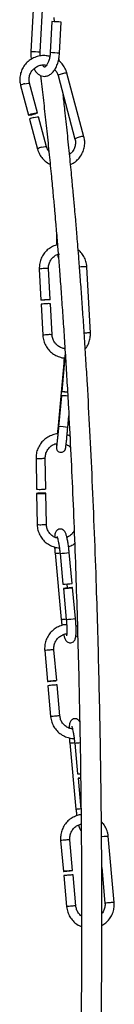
# Model space of a CAD drawing. Header units: millimetres. Extents: x 439 to 897, y 326 to 622.
# Tile 20 of 23: x 852.37 to 855.03, y 404.09 to 431.84. Entities that reach past the tile are written whole.
import ezdxf

# ---------------------------------------------------------------- set-up
doc = ezdxf.new("R2010")
doc.units = ezdxf.units.MM

msp = doc.modelspace()

# ---------------------------------------------------------------- linework, layer by layer
at = {"color": 7, "linetype": 'Continuous', "lineweight": 25}
for p, q in [((852.783, 432.805), (852.685, 430.937)), ((852.945, 430.924), (853.043, 432.791)), ((853.275, 431.787), (853.229, 430.912)), ((853.352, 431.783), (853.338, 431.904)), ((853.489, 430.898), (853.535, 431.774)), ((853.484, 430.667), (853.473, 430.767)), ((853.448, 430.265), (853.924, 428.476)), ((854.175, 428.543), (853.699, 430.332)), ((852.395, 429.984), (852.617, 429.148)), ((852.869, 429.215), (852.646, 430.05)), ((852.648, 429.033), (852.871, 428.194)), ((853.122, 428.261), (852.899, 429.1)), ((853.402, 425.843), (853.405, 425.674)), ((853.227, 423.954), (853.18, 424.825)), ((854.357, 423.009), (854.258, 424.873)), ((852.921, 424.811), (852.967, 423.94)), ((852.973, 423.82), (853.02, 422.946)), ((853.279, 422.96), (853.233, 423.834)), ((853.606, 422.158), (853.439, 420.299)), ((853.63, 422.227), (853.552, 421.359)), ((853.541, 421.239), (853.463, 420.368)), ((853.722, 420.345), (853.751, 420.672)), ((852.828, 419.482), (852.843, 418.609)), ((853.103, 418.614), (853.088, 419.486)), ((852.845, 418.49), (852.861, 417.614)), ((853.121, 417.619), (853.105, 418.494)), ((853.363, 416.802), (853.539, 414.941)), ((853.503, 416.8), (853.586, 415.93)), ((853.845, 415.955), (853.762, 416.824)), ((853.717, 415.824), (853.706, 415.94)), ((853.597, 415.811), (853.679, 414.938)), ((853.938, 414.963), (853.856, 415.835)), ((853.992, 414.743), (853.953, 414.759)), ((853.072, 414.062), (853.15, 413.192)), ((853.409, 413.215), (853.331, 414.085)), ((853.161, 413.072), (853.24, 412.199)), ((853.499, 412.223), (853.42, 413.096)), ((853.775, 411.457), (853.951, 409.595)), ((853.916, 411.454), (853.998, 410.585)), ((854.009, 410.465), (854.092, 409.593)), ((853.858, 407.861), (853.78, 408.731)), ((855.026, 406.966), (854.858, 408.828)), ((853.521, 408.708), (853.599, 407.838)), ((854.677, 407.944), (854.767, 406.942)), ((853.61, 407.718), (853.689, 406.845)), ((853.947, 406.869), (853.869, 407.742)), ((854.666, 404.209), (854.666, 404.209))]:
    msp.add_line(p, q, dxfattribs=at)
at = {"color": 8, "linetype": 'Continuous', "lineweight": 25, "flags": 128}
for points in [[(852.515, 430.034), (852.564, 430.046), (852.606, 430.053), (852.635, 430.055), (852.646, 430.05), (852.646, 430.05)], [(852.991, 428.245), (853.04, 428.257), (853.082, 428.264), (853.111, 428.266), (853.122, 428.261), (853.122, 428.261)], [(854.146, 424.874), (854.096, 424.871), (854.052, 424.868)], [(854.245, 423.01), (854.195, 423.007), (854.184, 423.006)], [(854.743, 408.818), (854.693, 408.813), (854.67, 408.811)]]:
    msp.add_lwpolyline(points, dxfattribs=at)
at = {"color": 7, "linetype": 'Continuous', "lineweight": 25, "flags": 128}
for points in [[(852.737, 429.199), (852.786, 429.21), (852.828, 429.217), (852.857, 429.219), (852.869, 429.215), (852.861, 429.206), (852.836, 429.193), (852.796, 429.178), (852.749, 429.164), (852.7, 429.152), (852.658, 429.145), (852.629, 429.144), (852.617, 429.148), (852.625, 429.157), (852.65, 429.17), (852.69, 429.185), (852.737, 429.199)], [(852.768, 429.084), (852.816, 429.095), (852.858, 429.103), (852.887, 429.104), (852.899, 429.1), (852.899, 429.1)], [(853.115, 423.955), (853.163, 423.956), (853.201, 423.956), (853.222, 423.955), (853.225, 423.952), (853.208, 423.949), (853.175, 423.945), (853.129, 423.941), (853.078, 423.939), (853.03, 423.937), (852.993, 423.937), (852.971, 423.938), (852.968, 423.941), (852.985, 423.944), (853.019, 423.948), (853.065, 423.952), (853.115, 423.955)], [(853.715, 421.336), (853.678, 421.339), (853.629, 421.344), (853.588, 421.349), (853.56, 421.355), (853.552, 421.359), (853.563, 421.361), (853.592, 421.361), (853.634, 421.359), (853.684, 421.355), (853.715, 421.352)], [(852.987, 418.486), (853.036, 418.487), (853.075, 418.49), (853.099, 418.492), (853.105, 418.495), (853.091, 418.497), (853.059, 418.498), (853.014, 418.498), (852.964, 418.498), (852.915, 418.496), (852.876, 418.494), (852.851, 418.491), (852.846, 418.489), (852.86, 418.487), (852.892, 418.486), (852.937, 418.485), (852.987, 418.486)], [(853.855, 415.836), (853.839, 415.835), (853.805, 415.832), (853.76, 415.828), (853.71, 415.823), (853.662, 415.819), (853.624, 415.815), (853.601, 415.812), (853.598, 415.811), (853.614, 415.812), (853.647, 415.814), (853.693, 415.818), (853.743, 415.823), (853.791, 415.828), (853.829, 415.832), (853.851, 415.834), (853.855, 415.836)], [(853.295, 413.205), (853.343, 413.209), (853.381, 413.213), (853.404, 413.215), (853.408, 413.215), (853.393, 413.214), (853.36, 413.211), (853.315, 413.207), (853.265, 413.202), (853.217, 413.198), (853.178, 413.194), (853.155, 413.192), (853.151, 413.192), (853.167, 413.193), (853.199, 413.196), (853.244, 413.2), (853.295, 413.205)], [(854.082, 410.474), (854.074, 410.473), (854.036, 410.469), (854.014, 410.466), (854.011, 410.465), (854.027, 410.466), (854.06, 410.468), (854.082, 410.47)], [(853.743, 407.851), (853.791, 407.855), (853.83, 407.859), (853.853, 407.861), (853.857, 407.861), (853.842, 407.86), (853.809, 407.857), (853.764, 407.853), (853.714, 407.848), (853.666, 407.844), (853.627, 407.84), (853.604, 407.838), (853.6, 407.838), (853.615, 407.839), (853.648, 407.842), (853.693, 407.846), (853.743, 407.851)]]:
    msp.add_lwpolyline(points, dxfattribs=at)
at = {"color": 7, "linetype": 'Continuous', "lineweight": 25}
for centre, radius, start, end in [((852.722, 418.797), 13.002, 86.4183, 87.564), ((852.799, 428.843), 0.243, 97.4186, 128.5651), ((853.114, 423.166), 0.669, 89.3593, 102.1428), ((853.173, 423.404), 0.434, 82.0477, 96.7815), ((853.603, 420.627), 0.616, 78.885, 95.7582), ((852.932, 419.292), 0.688, 262.5752, 274.3803), ((853.005, 419.171), 0.565, 267.9721, 280.0239), ((853.422, 419.038), 3.112, 273.0086, 277.7963), ((856.991, 371.724), 41.525, 95.0916, 95.2915), ((856.07, 382.729), 30.482, 94.9877, 95.2041), ((853.964, 411.618), 1.034, 271.8852, 276.4618), ((857.439, 366.37), 41.525, 95.0916, 95.2915), ((856.519, 377.375), 30.482, 94.9877, 95.2041)]:
    msp.add_arc(centre, radius, start, end, dxfattribs=at)
at = {"color": 8, "linetype": 'Continuous', "lineweight": 25}
for centre, radius, start, end in [((852.139, 418.067), 12.882, 86.4133, 87.5697), ((852.678, 417.96), 12.963, 86.417, 87.5662), ((853.599, 430.075), 0.243, 97.4186, 128.5651), ((853.659, 430.12), 0.216, 79.0851, 114.7709), ((852.546, 429.794), 0.243, 97.4186, 128.5651), ((854.076, 428.285), 0.243, 97.455, 128.4936), ((854.135, 428.331), 0.216, 79.1017, 114.7613), ((853.022, 428.005), 0.243, 97.4267, 128.5492), ((853.061, 424.156), 0.669, 89.3593, 102.1428), ((853.12, 424.394), 0.434, 82.0477, 96.7815), ((854.198, 424.443), 0.434, 82.0399, 96.7862), ((853.16, 422.292), 0.669, 89.3573, 102.1463), ((853.219, 422.531), 0.434, 82.0313, 96.7914), ((854.297, 422.579), 0.434, 82.0399, 96.7862), ((853.619, 422.132), 0.029, 80.5615, 116.1478), ((853.649, 422.187), 0.0436, 74.186, 115.6823), ((853.54, 419.78), 0.593, 72.1871, 97.5015), ((852.917, 420.164), 0.688, 262.5762, 274.3798), ((852.99, 420.043), 0.565, 267.9701, 280.0274), ((852.95, 418.297), 0.688, 262.5752, 274.3803), ((853.022, 418.175), 0.565, 267.9721, 280.0239), ((853.278, 418.718), 1.918, 272.5393, 276.7082), ((853.341, 419.897), 3.101, 272.9979, 277.8028), ((853.454, 416.858), 1.919, 272.5394, 276.7098), ((853.516, 418.047), 3.112, 273.0086, 277.7963), ((856.902, 372.714), 41.525, 95.0916, 95.2915), ((855.981, 383.719), 30.482, 94.9877, 95.2041), ((857.069, 370.856), 41.52, 95.0915, 95.2915), ((856.137, 381.988), 30.35, 94.9872, 95.2045), ((853.69, 413.373), 1.918, 272.5393, 276.7082), ((853.767, 414.203), 2.752, 273.109, 276.2776), ((853.866, 411.512), 1.919, 272.5394, 276.7098), ((856.43, 378.365), 30.482, 94.9877, 95.2041), ((857.507, 378.474), 30.469, 94.9877, 95.2042), ((857.35, 367.36), 41.525, 95.0916, 95.2915), ((857.518, 365.502), 41.52, 95.0915, 95.2915), ((856.586, 376.634), 30.35, 94.9872, 95.2045), ((857.918, 373.064), 34.025, 95.0694, 95.3134), ((857.675, 376.612), 30.469, 94.9877, 95.2042)]:
    msp.add_arc(centre, radius, start, end, dxfattribs=at)
at = {"color": 7, "linetype": 'Continuous', "lineweight": 25}
for points, knots in [([(852.685, 430.937), (852.684, 430.912), (852.681, 430.84), (852.688, 430.77), (852.693, 430.726)], [0, 0, 0, 0, 0.357214, 1, 1, 1, 1]), ([(852.947, 430.817), (852.945, 430.833), (852.942, 430.867), (852.944, 430.903), (852.945, 430.924)], [0, 0, 0, 0, 0.444889, 1, 1, 1, 1]), ([(853.215, 430.804), (853.183, 430.812), (853.103, 430.832), (852.97, 430.828), (852.827, 430.796), (852.694, 430.733), (852.577, 430.643), (852.482, 430.531), (852.414, 430.401), (852.376, 430.26), (852.368, 430.117), (852.386, 430.027), (852.395, 429.984)], [0, 0, 0, 0, 0.071598, 0.175752, 0.279964, 0.38422, 0.488494, 0.59276, 0.696994, 0.801177, 0.9053, 1, 1, 1, 1]), ([(852.772, 430.457), (852.791, 430.423), (852.827, 430.359), (852.901, 430.292), (852.983, 430.251), (853.073, 430.238), (853.162, 430.256), (853.244, 430.302), (853.316, 430.372), (853.38, 430.466), (853.432, 430.584), (853.468, 430.717), (853.484, 430.825), (853.488, 430.884), (853.489, 430.898)], [0, 0, 0, 0, 0.095694, 0.182244, 0.262471, 0.340644, 0.422409, 0.5032, 0.58899, 0.68269, 0.781292, 0.879634, 0.971807, 1, 1, 1, 1]), ([(853.229, 430.912), (853.227, 430.892), (853.223, 430.833), (853.206, 430.739), (853.174, 430.641), (853.135, 430.565), (853.096, 430.519), (853.069, 430.503), (853.064, 430.504), (853.06, 430.503), (853.034, 430.521), (853.017, 430.551), (853.01, 430.563)], [0, 0, 0, 0, 0.057836, 0.169709, 0.280385, 0.388272, 0.492487, 0.594623, 0.700414, 0.832717, 0.930427, 1, 1, 1, 1]), ([(853.699, 430.332), (853.691, 430.359), (853.669, 430.432), (853.607, 430.541), (853.532, 430.635), (853.474, 430.675), (853.457, 430.687)], [0, 0, 0, 0, 0.192106, 0.521866, 0.852008, 1, 1, 1, 1]), ([(852.646, 430.05), (852.643, 430.067), (852.631, 430.12), (852.632, 430.214), (852.664, 430.325), (852.726, 430.422), (852.812, 430.5), (852.916, 430.55), (853.024, 430.573), (853.094, 430.563), (853.126, 430.559)], [0, 0, 0, 0, 0.062353, 0.199407, 0.336737, 0.473882, 0.610792, 0.747487, 0.884045, 1, 1, 1, 1]), ([(853.353, 430.433), (853.373, 430.41), (853.417, 430.36), (853.437, 430.298), (853.448, 430.265)], [0, 0, 0, 0, 0.47037, 1, 1, 1, 1]), ([(852.956, 430.269), (852.969, 430.164), (853.005, 429.85), (853.063, 429.329), (853.132, 428.689), (853.198, 428.052), (853.258, 427.45), (853.307, 426.926), (853.346, 426.496), (853.375, 426.163), (853.399, 425.883), (853.424, 425.584), (853.455, 425.202), (853.492, 424.722), (853.533, 424.172), (853.575, 423.575), (853.617, 422.949), (853.659, 422.295), (853.7, 421.613), (853.748, 420.759), (853.801, 419.717), (853.859, 418.479), (853.911, 417.196), (853.957, 415.914), (853.996, 414.649), (854.029, 413.405), (854.056, 412.163), (854.078, 410.929), (854.094, 409.709), (854.104, 408.532), (854.11, 407.457), (854.111, 406.51), (854.11, 405.693), (854.106, 404.971), (854.102, 404.328), (854.097, 403.722), (854.092, 403.218), (854.088, 402.907), (854.086, 402.801)], [0, 0, 0, 0, 0.012504, 0.03742, 0.063205, 0.089799, 0.114324, 0.13522, 0.151975, 0.164798, 0.174006, 0.184407, 0.199313, 0.217622, 0.238843, 0.260951, 0.283804, 0.307414, 0.331796, 0.356969, 0.398175, 0.441455, 0.486056, 0.531283, 0.574233, 0.617521, 0.661015, 0.704575, 0.74805, 0.791159, 0.831328, 0.864649, 0.894572, 0.92109, 0.944224, 0.9655, 0.9882, 1, 1, 1, 1]), ([(854.635, 401.365), (854.639, 401.6), (854.646, 402.05), (854.655, 402.7), (854.663, 403.305), (854.668, 403.865), (854.673, 404.412), (854.676, 404.983), (854.679, 405.622), (854.681, 406.336), (854.68, 407.209), (854.676, 408.254), (854.667, 409.459), (854.651, 410.717), (854.63, 411.995), (854.602, 413.282), (854.569, 414.572), (854.527, 415.936), (854.475, 417.365), (854.414, 418.835), (854.346, 420.241), (854.285, 421.364), (854.234, 422.226), (854.195, 422.853), (854.155, 423.454), (854.115, 424.031), (854.075, 424.573), (854.039, 425.041), (854.009, 425.424), (853.984, 425.721), (853.963, 425.974), (853.941, 426.233), (853.914, 426.543), (853.878, 426.936), (853.832, 427.426), (853.776, 428.006), (853.711, 428.641), (853.649, 429.219), (853.609, 429.578), (853.593, 429.722)], [0, 0, 0, 0, 0.025206, 0.048269, 0.069874, 0.090195, 0.108452, 0.128625, 0.151378, 0.176724, 0.204664, 0.244023, 0.286993, 0.330702, 0.37453, 0.41831, 0.461892, 0.505134, 0.555769, 0.605555, 0.653245, 0.698291, 0.720874, 0.742782, 0.764025, 0.784615, 0.804568, 0.822721, 0.835868, 0.846863, 0.855766, 0.864221, 0.875907, 0.890861, 0.908931, 0.932198, 0.957983, 0.983183, 1, 1, 1, 1]), ([(853.924, 428.476), (853.928, 428.459), (853.94, 428.406), (853.939, 428.312), (853.906, 428.202), (853.85, 428.108), (853.796, 428.065), (853.771, 428.045)], [0, 0, 0, 0, 0.106454, 0.340443, 0.574904, 0.80905, 1, 1, 1, 1]), ([(853.799, 427.763), (853.824, 427.774), (853.895, 427.804), (853.993, 427.884), (854.088, 427.995), (854.156, 428.125), (854.194, 428.267), (854.203, 428.409), (854.184, 428.499), (854.175, 428.543)], [0, 0, 0, 0, 0.087364, 0.241907, 0.396438, 0.55092, 0.705328, 0.859648, 1, 1, 1, 1]), ([(852.871, 428.194), (852.879, 428.168), (852.902, 428.095), (852.963, 427.984), (853.059, 427.875), (853.149, 427.802), (853.21, 427.777), (853.226, 427.77)], [0, 0, 0, 0, 0.147737, 0.401336, 0.655228, 0.909148, 1, 1, 1, 1]), ([(853.19, 428.129), (853.18, 428.141), (853.148, 428.179), (853.133, 428.228), (853.122, 428.261)], [0, 0, 0, 0, 0.310208, 1, 1, 1, 1]), ([(853.405, 425.674), (853.405, 425.65), (853.406, 425.587), (853.409, 425.527), (853.411, 425.489)], [0, 0, 0, 0, 0.3727, 1, 1, 1, 1]), ([(853.431, 425.494), (853.408, 425.489), (853.338, 425.475), (853.231, 425.419), (853.116, 425.33), (853.024, 425.216), (852.958, 425.086), (852.921, 424.948), (852.921, 424.855), (852.921, 424.811)], [0, 0, 0, 0, 0.074811, 0.231326, 0.38779, 0.544242, 0.700731, 0.857298, 1, 1, 1, 1]), ([(853.18, 424.825), (853.18, 424.842), (853.179, 424.897), (853.2, 424.989), (853.252, 425.091), (853.331, 425.172), (853.417, 425.226), (853.477, 425.238), (853.5, 425.243)], [0, 0, 0, 0, 0.089771, 0.285465, 0.481801, 0.678537, 0.875699, 1, 1, 1, 1]), ([(853.436, 425.227), (853.439, 425.205), (853.444, 425.166), (853.455, 425.137), (853.461, 425.123)], [0, 0, 0, 0, 0.5453604, 1, 1, 1, 1]), ([(854.258, 424.873), (854.255, 424.901), (854.248, 424.978), (854.212, 425.1), (854.14, 425.227), (854.072, 425.314), (854.023, 425.349), (854.014, 425.356)], [0, 0, 0, 0, 0.151901, 0.413843, 0.676213, 0.938658, 1, 1, 1, 1]), ([(853.02, 422.946), (853.022, 422.918), (853.029, 422.842), (853.066, 422.72), (853.136, 422.591), (853.233, 422.48), (853.35, 422.391), (853.484, 422.334), (853.582, 422.306), (853.634, 422.307), (853.637, 422.307)], [0, 0, 0, 0, 0.087222, 0.237631, 0.388286, 0.538983, 0.689673, 0.840314, 0.990872, 1, 1, 1, 1]), ([(853.641, 422.569), (853.635, 422.569), (853.592, 422.57), (853.514, 422.601), (853.417, 422.663), (853.342, 422.751), (853.293, 422.853), (853.284, 422.925), (853.279, 422.96)], [0, 0, 0, 0, 0.0306627, 0.2286512, 0.4262611, 0.6234664, 0.8203535, 1, 1, 1, 1]), ([(854.213, 422.561), (854.225, 422.576), (854.27, 422.627), (854.318, 422.734), (854.356, 422.871), (854.357, 422.964), (854.357, 423.009)], [0, 0, 0, 0, 0.12029, 0.422347, 0.724556, 1, 1, 1, 1]), ([(853.649, 422.449), (853.646, 422.413), (853.64, 422.343), (853.633, 422.265), (853.63, 422.227)], [0, 0, 0, 0, 0.503826, 1, 1, 1, 1]), ([(853.62, 422.308), (853.618, 422.287), (853.613, 422.238), (853.609, 422.187), (853.606, 422.158)], [0, 0, 0, 0, 0.4371574, 1, 1, 1, 1]), ([(853.444, 420.167), (853.443, 420.167), (853.393, 420.168), (853.297, 420.141), (853.162, 420.084), (853.044, 419.996), (852.947, 419.886), (852.876, 419.757), (852.834, 419.62), (852.83, 419.526), (852.828, 419.482)], [0, 0, 0, 0, 0.00323, 0.147293, 0.291384, 0.435516, 0.57969, 0.723902, 0.86814, 1, 1, 1, 1]), ([(853.406, 419.894), (853.404, 419.872), (853.401, 419.824), (853.4, 419.796), (853.4, 419.777), (853.402, 419.763), (853.405, 419.743), (853.416, 419.716), (853.437, 419.686), (853.472, 419.661), (853.517, 419.647), (853.563, 419.651), (853.6, 419.667), (853.626, 419.688), (853.642, 419.71), (853.651, 419.728), (853.656, 419.741), (853.659, 419.751), (853.661, 419.763), (853.664, 419.783), (853.67, 419.826), (853.679, 419.906), (853.69, 420.01), (853.702, 420.129), (853.712, 420.244), (853.719, 420.316), (853.722, 420.345)], [0, 0, 0, 0, 0.076949, 0.164944, 0.190628, 0.205165, 0.218294, 0.238465, 0.261831, 0.289792, 0.320204, 0.352418, 0.377541, 0.398505, 0.416306, 0.430739, 0.441633, 0.452461, 0.469385, 0.512411, 0.596667, 0.687044, 0.77339, 0.859026, 0.944458, 1, 1, 1, 1]), ([(853.463, 420.368), (853.461, 420.345), (853.455, 420.279), (853.444, 420.171), (853.433, 420.051), (853.422, 419.949), (853.413, 419.868), (853.408, 419.828), (853.405, 419.81), (853.406, 419.812), (853.406, 419.812)], [0, 0, 0, 0, 0.085256, 0.248363, 0.41167, 0.574719, 0.737108, 0.897471, 0.973972, 1, 1, 1, 1]), ([(853.439, 420.299), (853.437, 420.277), (853.433, 420.23), (853.429, 420.187), (853.427, 420.164)], [0, 0, 0, 0, 0.492815, 1, 1, 1, 1]), ([(853.78, 420.106), (853.763, 420.116), (853.734, 420.132), (853.7, 420.139), (853.686, 420.141)], [0, 0, 0, 0, 0.578547, 1, 1, 1, 1]), ([(853.088, 419.486), (853.088, 419.504), (853.09, 419.559), (853.114, 419.651), (853.171, 419.752), (853.254, 419.832), (853.338, 419.882), (853.396, 419.893), (853.416, 419.897)], [0, 0, 0, 0, 0.0914085, 0.291325, 0.4916552, 0.6919369, 0.8922353, 1, 1, 1, 1]), ([(853.665, 419.874), (853.673, 419.871), (853.717, 419.857), (853.764, 419.825), (853.792, 419.789), (853.797, 419.782)], [0, 0, 0, 0, 0.152674, 0.852966, 1, 1, 1, 1]), ([(852.861, 417.614), (852.862, 417.586), (852.866, 417.509), (852.899, 417.387), (852.965, 417.256), (853.058, 417.142), (853.173, 417.051), (853.305, 416.989), (853.412, 416.958), (853.473, 416.958), (853.485, 416.958)], [0, 0, 0, 0, 0.0849562, 0.2312105, 0.3776311, 0.5240113, 0.6703504, 0.8166563, 0.9629427, 1, 1, 1, 1]), ([(853.434, 417.228), (853.404, 417.236), (853.337, 417.255), (853.249, 417.32), (853.176, 417.408), (853.13, 417.511), (853.124, 417.584), (853.121, 417.619)], [0, 0, 0, 0, 0.173274, 0.38495, 0.596663, 0.808291, 1, 1, 1, 1]), ([(853.762, 416.824), (853.76, 416.848), (853.753, 416.916), (853.739, 417.027), (853.719, 417.149), (853.697, 417.255), (853.671, 417.345), (853.648, 417.402), (853.606, 417.454), (853.556, 417.482), (853.497, 417.49), (853.443, 417.472), (853.405, 417.44), (853.381, 417.404), (853.366, 417.365), (853.356, 417.32), (853.352, 417.278), (853.351, 417.256)], [0, 0, 0, 0, 0.049553, 0.144429, 0.239831, 0.336351, 0.435852, 0.546662, 0.599638, 0.644218, 0.688902, 0.73539, 0.773942, 0.812508, 0.860889, 0.928649, 1, 1, 1, 1]), ([(853.9, 417.446), (853.887, 417.422), (853.857, 417.364), (853.786, 417.295), (853.724, 417.265), (853.697, 417.251)], [0, 0, 0, 0, 0.282388, 0.678737, 1, 1, 1, 1]), ([(853.418, 417.273), (853.419, 417.271), (853.421, 417.268), (853.432, 417.238), (853.447, 417.182), (853.464, 417.098), (853.481, 416.991), (853.495, 416.888), (853.501, 416.823), (853.503, 416.8)], [0, 0, 0, 0, 0.083559, 0.206707, 0.357652, 0.529083, 0.71081, 0.897041, 1, 1, 1, 1]), ([(853.743, 416.989), (853.787, 417.004), (853.848, 417.026), (853.9, 417.066), (853.914, 417.078)], [0, 0, 0, 0, 0.713096, 1, 1, 1, 1]), ([(853.35, 416.982), (853.352, 416.947), (853.355, 416.888), (853.361, 416.827), (853.363, 416.802)], [0, 0, 0, 0, 0.599685, 1, 1, 1, 1]), ([(853.539, 414.941), (853.541, 414.917), (853.547, 414.859), (853.555, 414.802), (853.559, 414.768)], [0, 0, 0, 0, 0.398841, 1, 1, 1, 1]), ([(853.606, 414.51), (853.613, 414.481), (853.63, 414.418), (853.653, 414.363), (853.695, 414.312), (853.745, 414.283), (853.804, 414.276), (853.858, 414.293), (853.896, 414.325), (853.92, 414.361), (853.936, 414.4), (853.947, 414.453), (853.954, 414.528), (853.957, 414.634), (853.954, 414.755), (853.947, 414.869), (853.94, 414.938), (853.938, 414.963)], [0, 0, 0, 0, 0.092539, 0.200486, 0.252092, 0.295521, 0.33905, 0.384337, 0.421892, 0.459462, 0.506592, 0.572601, 0.66997, 0.760869, 0.856295, 0.949613, 1, 1, 1, 1]), ([(853.679, 414.938), (853.681, 414.916), (853.687, 414.852), (853.693, 414.749), (853.696, 414.638), (853.694, 414.552), (853.69, 414.498), (853.685, 414.474), (853.685, 414.475), (853.686, 414.476)], [0, 0, 0, 0, 0.100653, 0.292998, 0.48449, 0.672907, 0.83113, 0.958055, 1, 1, 1, 1]), ([(853.69, 414.791), (853.671, 414.791), (853.603, 414.789), (853.49, 414.753), (853.361, 414.686), (853.249, 414.59), (853.161, 414.473), (853.1, 414.34), (853.068, 414.2), (853.071, 414.106), (853.072, 414.062)], [0, 0, 0, 0, 0.0550614, 0.1916872, 0.3282991, 0.4649195, 0.60157, 0.7382662, 0.8750151, 1, 1, 1, 1]), ([(853.331, 414.085), (853.33, 414.103), (853.327, 414.158), (853.344, 414.251), (853.394, 414.355), (853.47, 414.442), (853.567, 414.502), (853.644, 414.532), (853.687, 414.532), (853.692, 414.532)], [0, 0, 0, 0, 0.081704, 0.260099, 0.438945, 0.617901, 0.797042, 0.976398, 1, 1, 1, 1]), ([(853.947, 414.476), (853.966, 414.468), (853.985, 414.459), (854, 414.444), (854.001, 414.443)], [0, 0, 0, 0, 0.940984, 1, 1, 1, 1]), ([(853.24, 412.199), (853.243, 412.171), (853.253, 412.095), (853.294, 411.975), (853.369, 411.849), (853.47, 411.742), (853.592, 411.658), (853.728, 411.606), (853.833, 411.582), (853.891, 411.586), (853.901, 411.587)], [0, 0, 0, 0, 0.085606, 0.23312, 0.380829, 0.52852, 0.676172, 0.823772, 0.971316, 1, 1, 1, 1]), ([(853.855, 411.849), (853.819, 411.856), (853.746, 411.872), (853.648, 411.932), (853.569, 412.016), (853.516, 412.116), (853.504, 412.188), (853.499, 412.223)], [0, 0, 0, 0, 0.198912, 0.404232, 0.609359, 0.814253, 1, 1, 1, 1]), ([(854.057, 412.05), (854.054, 412.057), (854.046, 412.076), (854.018, 412.108), (853.969, 412.137), (853.91, 412.144), (853.856, 412.126), (853.817, 412.095), (853.793, 412.059), (853.778, 412.02), (853.767, 411.966), (853.761, 411.918), (853.76, 411.878), (853.76, 411.874)], [0, 0, 0, 0, 0.058254, 0.159597, 0.244882, 0.330363, 0.419295, 0.493046, 0.566824, 0.659377, 0.789004, 0.980214, 1, 1, 1, 1]), ([(853.831, 411.927), (853.832, 411.925), (853.833, 411.922), (853.844, 411.892), (853.859, 411.836), (853.876, 411.752), (853.894, 411.645), (853.907, 411.542), (853.914, 411.477), (853.916, 411.454)], [0, 0, 0, 0, 0.083559, 0.206707, 0.357652, 0.529083, 0.71081, 0.897041, 1, 1, 1, 1]), ([(853.765, 411.603), (853.766, 411.579), (853.769, 411.531), (853.773, 411.481), (853.775, 411.457)], [0, 0, 0, 0, 0.508447, 1, 1, 1, 1]), ([(853.951, 409.595), (853.954, 409.572), (853.96, 409.507), (853.969, 409.444), (853.974, 409.404)], [0, 0, 0, 0, 0.361085, 1, 1, 1, 1]), ([(854.103, 409.435), (854.096, 409.435), (854.04, 409.433), (853.939, 409.398), (853.809, 409.332), (853.698, 409.236), (853.609, 409.119), (853.548, 408.985), (853.516, 408.846), (853.519, 408.752), (853.521, 408.708)], [0, 0, 0, 0, 0.022297, 0.16366, 0.305009, 0.446366, 0.587755, 0.729191, 0.870681, 1, 1, 1, 1]), ([(853.78, 408.731), (853.779, 408.748), (853.776, 408.804), (853.793, 408.897), (853.842, 409.001), (853.919, 409.087), (854.008, 409.148), (854.074, 409.164), (854.103, 409.171)], [0, 0, 0, 0, 0.087008, 0.276983, 0.467439, 0.658012, 0.848783, 1, 1, 1, 1]), ([(854.023, 409.147), (854.03, 409.124), (854.046, 409.068), (854.06, 409.022), (854.092, 408.988), (854.1, 408.981)], [0, 0, 0, 0, 0.344067, 0.855025, 1, 1, 1, 1]), ([(854.858, 408.828), (854.855, 408.856), (854.845, 408.933), (854.803, 409.052), (854.741, 409.162), (854.687, 409.216), (854.668, 409.236)], [0, 0, 0, 0, 0.184294, 0.501865, 0.819857, 1, 1, 1, 1]), ([(853.689, 406.845), (853.692, 406.817), (853.702, 406.741), (853.743, 406.621), (853.818, 406.494), (853.919, 406.389), (854.019, 406.316), (854.087, 406.291), (854.11, 406.282)], [0, 0, 0, 0, 0.114144, 0.310836, 0.507787, 0.704714, 0.90159, 1, 1, 1, 1]), ([(854.11, 406.576), (854.107, 406.578), (854.071, 406.599), (854.019, 406.664), (853.965, 406.762), (853.953, 406.834), (853.947, 406.869)], [0, 0, 0, 0, 0.035807, 0.367786, 0.699386, 1, 1, 1, 1]), ([(854.68, 406.318), (854.699, 406.327), (854.76, 406.358), (854.848, 406.438), (854.938, 406.554), (854.998, 406.688), (855.03, 406.828), (855.027, 406.921), (855.026, 406.966)], [0, 0, 0, 0, 0.0787705, 0.2661437, 0.4535581, 0.6410353, 0.8285847, 1, 1, 1, 1]), ([(854.767, 406.942), (854.768, 406.925), (854.771, 406.869), (854.752, 406.777), (854.719, 406.695), (854.687, 406.66), (854.68, 406.653)], [0, 0, 0, 0, 0.168315, 0.535822, 0.904257, 1, 1, 1, 1]), ([(854.67, 404.124), (854.67, 404.128), (854.669, 404.155), (854.668, 404.183), (854.666, 404.209)], [0, 0, 0, 0, 0.113413, 1, 1, 1, 1])]:
    msp.add_open_spline(points, degree=3, knots=knots, dxfattribs=at)

doc.saveas('drawing.dxf')
